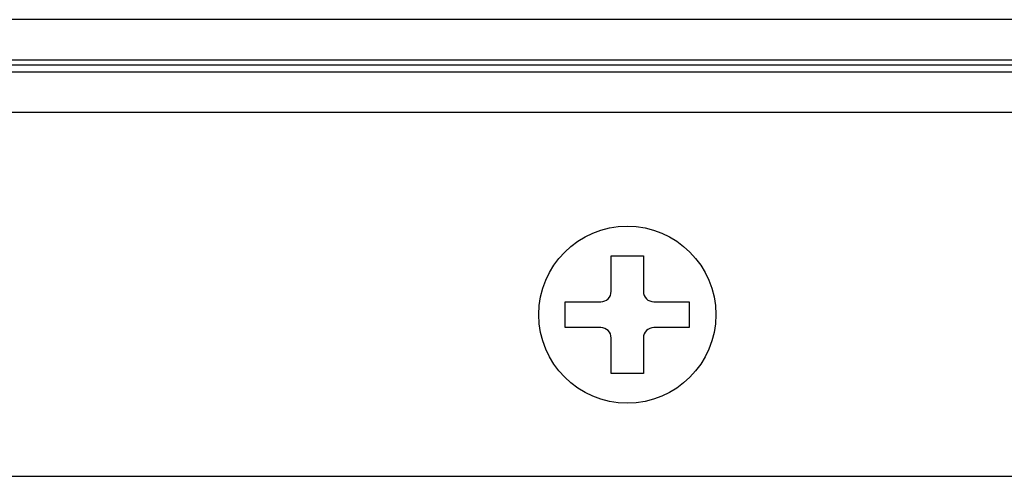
# Model space of a CAD drawing. Header units: inches. Extents: x 0 to 34, y 0 to 22.
# Tile 6 of 27: x 7.9 to 9.1, y 3.2 to 3.8. Entities that reach past the tile are written whole.
import ezdxf

# ---------------------------------------------------------------- set-up
doc = ezdxf.new("R2010")
doc.units = ezdxf.units.IN
doc.header["$LTSCALE"] = 1.87
doc.header["$MEASUREMENT"] = 0
doc.layers.get('0').update_dxf_attribs({"linetype": 'CONTINUOUS'})
doc.layers.add('02___PRT_ALL_AXES', color=7, linetype='CONTINUOUS')

msp = doc.modelspace()

# ---------------------------------------------------------------- linework, layer by layer
at = {"color": 8}
for p, q in [((23.983, 3.7816), (7.3328, 3.7816)), ((23.9829, 3.7316), (7.3329, 3.7316)), ((23.9869, 3.7166), (7.3289, 3.7166)), ((23.9829, 3.7253), (7.3329, 3.7253)), ((23.9607, 3.6666), (7.355, 3.6666)), ((8.638, 3.4455), (8.638, 3.4893)), ((8.638, 3.4893), (8.6778, 3.4893)), ((8.6778, 3.4893), (8.6778, 3.4455)), ((8.5811, 3.4006), (8.5811, 3.4325)), ((8.5811, 3.4325), (8.625, 3.4325)), ((8.6908, 3.4325), (8.7346, 3.4325)), ((8.7346, 3.4325), (8.7346, 3.4006)), ((8.625, 3.4006), (8.5811, 3.4006)), ((8.7346, 3.4006), (8.6908, 3.4006)), ((8.638, 3.3438), (8.638, 3.3876)), ((8.6778, 3.3876), (8.6778, 3.3438)), ((8.6778, 3.3438), (8.638, 3.3438)), ((7.805, 3.2166), (23.5107, 3.2166))]:
    msp.add_line(p, q, dxfattribs=at)
for centre, start, end in [((8.625, 3.4455), 270, 360), ((8.6908, 3.4455), 180, 270), ((8.625, 3.3876), 0, 90), ((8.6908, 3.3876), 90, 180)]:
    msp.add_arc(centre, 0.013, start, end, dxfattribs=at)
at = {"layer": '02___PRT_ALL_AXES', "color": 8}
msp.add_circle((8.6579, 3.4166), 0.1095, dxfattribs=at)

doc.saveas('drawing.dxf')
